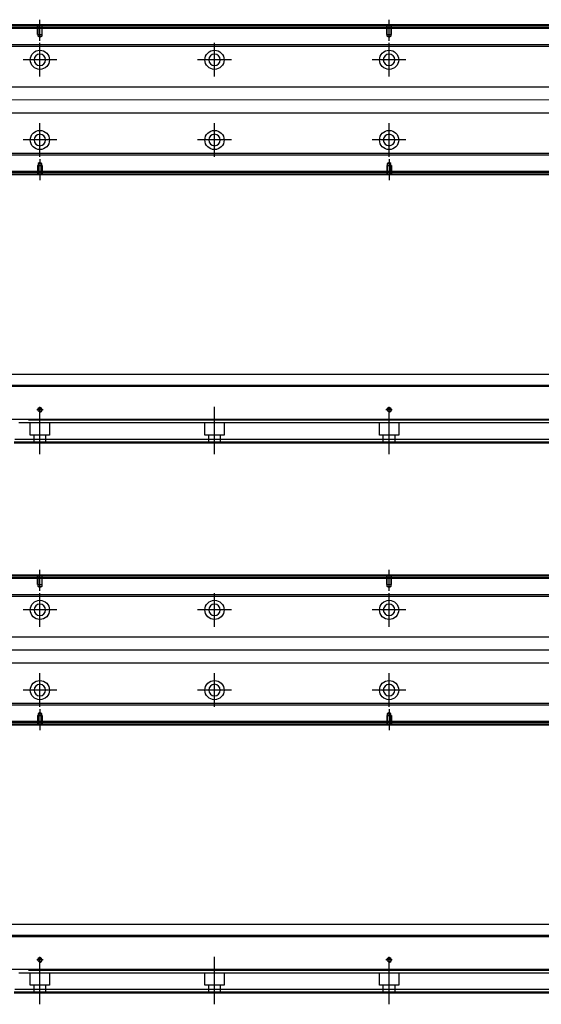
# Model space of a CAD drawing. Header units: millimetres. Extents: x 443 to 3685, y -1599 to 860.
# Tile 99 of 256: x 933 to 1231, y -1594 to -1029. Entities that reach past the tile are written whole.
import ezdxf
from ezdxf.lldxf.tags import DXFTag

# ---------------------------------------------------------------- set-up
doc = ezdxf.new("R2010")
doc.units = ezdxf.units.MM
doc.layers.get('0').update_dxf_attribs({"linetype": 'CONTINUOUS'})
tags = doc.linetypes.add('DASHED', pattern=[25.72, 12.86, -12.86]).pattern_tags.tags
tags[6:7] = [DXFTag(74, 4), DXFTag(75, 0), DXFTag(340, '0'), DXFTag(46, 0.0), DXFTag(50, 0.0), DXFTag(44, 0.0), DXFTag(45, 0.0)]
tags[4:5] = [DXFTag(74, 4), DXFTag(75, 0), DXFTag(340, '0'), DXFTag(46, 0.0), DXFTag(50, 0.0), DXFTag(44, 0.0), DXFTag(45, 0.0)]

msp = doc.modelspace()

# ---------------------------------------------------------------- linework, layer by layer
at = {"linetype": 'Continuous'}
for p, q in [((945.04, -1032.72), (674.16, -1032.72)), ((1414.16, -1032.72), (945.04, -1032.72)), ((944.8, -1033.72), (674.16, -1033.72)), ((1414.16, -1033.72), (944.8, -1033.72)), ((942.44, -1043.54), (859.56, -1043.54)), ((1414.16, -1043.54), (942.44, -1043.54)), ((942.2, -1044.54), (859.56, -1044.54)), ((1414.16, -1044.54), (942.2, -1044.54)), ((858.36, -1067.72), (1414.16, -1067.72)), ((1414.16, -1082.72), (858.36, -1082.72)), ((1414.16, -1105.9), (927.41, -1105.9)), ((1414.16, -1106.9), (927.17, -1106.9)), ((1414.16, -1116.72), (924.8, -1116.72)), ((1414.16, -1117.72), (924.56, -1117.72)), ((859.56, -1232.37), (938.91, -1232.37)), ((938.91, -1232.37), (1414.16, -1232.37)), ((937.34, -1238.87), (674.16, -1238.87)), ((1414.16, -1238.87), (937.34, -1238.87)), ((932.65, -1258.32), (674.16, -1258.32)), ((1414.16, -1258.32), (932.65, -1258.32)), ((1414.16, -1271.87), (929.39, -1271.87)), ((1414.16, -1269.87), (929.87, -1269.87)), ((945.04, -1348.02), (674.16, -1348.02)), ((1614.16, -1348.02), (945.04, -1348.02)), ((944.8, -1349.02), (674.16, -1349.02)), ((1614.16, -1349.02), (944.8, -1349.02)), ((942.44, -1358.84), (859.56, -1358.84)), ((942.2, -1359.84), (859.56, -1359.84)), ((1614.16, -1359.84), (942.2, -1359.84)), ((1614.16, -1358.84), (942.44, -1358.84)), ((858.36, -1383.02), (1614.16, -1383.02)), ((1614.16, -1398.02), (858.36, -1398.02)), ((1614.16, -1421.2), (927.41, -1421.2)), ((1614.16, -1422.2), (927.17, -1422.2)), ((1614.16, -1433.02), (924.56, -1433.02)), ((1614.16, -1432.02), (924.8, -1432.02)), ((859.56, -1547.67), (938.91, -1547.67)), ((938.91, -1547.67), (1614.16, -1547.67)), ((937.34, -1554.17), (674.16, -1554.17)), ((1614.16, -1554.17), (937.34, -1554.17)), ((932.65, -1573.62), (674.16, -1573.62)), ((1614.16, -1573.62), (932.65, -1573.62)), ((1614.16, -1585.17), (929.87, -1585.17)), ((1614.16, -1587.17), (929.39, -1587.17))]:
    msp.add_line(p, q, dxfattribs=at)
at = {"linetype": 'DASHED', "ltscale": 0.1}
for p, q in [((942.86, -1037.72), (942.86, -1032.72)), ((943.09, -1038.72), (943.09, -1032.72)), ((945.24, -1032.72), (945.24, -1038.72)), ((945.46, -1037.72), (945.46, -1032.72)), ((1142.86, -1037.72), (1142.86, -1032.72)), ((1143.09, -1038.72), (1143.09, -1032.72)), ((1145.24, -1032.72), (1145.24, -1038.72)), ((1145.46, -1037.72), (1145.46, -1032.72)), ((942.86, -1037.72), (945.46, -1037.72)), ((1142.86, -1037.72), (1145.46, -1037.72)), ((944.16, -1039.36), (943.09, -1038.72)), ((943.09, -1038.72), (945.24, -1038.72)), ((945.24, -1038.72), (944.16, -1039.36)), ((1144.16, -1039.36), (1143.09, -1038.72)), ((1143.09, -1038.72), (1145.24, -1038.72)), ((1145.24, -1038.72), (1144.16, -1039.36)), ((944.16, -1111.08), (943.09, -1111.72)), ((943.09, -1111.72), (943.09, -1117.72)), ((943.09, -1111.72), (945.24, -1111.72)), ((945.24, -1111.72), (944.16, -1111.08)), ((945.24, -1117.72), (945.24, -1111.72)), ((1144.16, -1111.08), (1143.09, -1111.72)), ((1143.09, -1111.72), (1143.09, -1117.72)), ((1143.09, -1111.72), (1145.24, -1111.72)), ((1145.24, -1111.72), (1144.16, -1111.08)), ((1145.24, -1117.72), (1145.24, -1111.72)), ((942.86, -1112.72), (945.46, -1112.72)), ((942.86, -1112.72), (942.86, -1117.72)), ((945.46, -1112.72), (945.46, -1117.72)), ((1142.86, -1112.72), (1145.46, -1112.72)), ((1142.86, -1112.72), (1142.86, -1117.72)), ((1145.46, -1112.72), (1145.46, -1117.72)), ((942.86, -1353.02), (942.86, -1348.02)), ((943.09, -1354.02), (943.09, -1348.02)), ((945.24, -1348.02), (945.24, -1354.02)), ((945.46, -1353.02), (945.46, -1348.02)), ((1142.86, -1353.02), (1142.86, -1348.02)), ((1143.09, -1354.02), (1143.09, -1348.02)), ((1145.24, -1348.02), (1145.24, -1354.02)), ((1145.46, -1353.02), (1145.46, -1348.02)), ((942.86, -1353.02), (945.46, -1353.02)), ((944.16, -1354.66), (943.09, -1354.02)), ((943.09, -1354.02), (945.24, -1354.02)), ((945.24, -1354.02), (944.16, -1354.66)), ((1142.86, -1353.02), (1145.46, -1353.02)), ((1144.16, -1354.66), (1143.09, -1354.02)), ((1143.09, -1354.02), (1145.24, -1354.02)), ((1145.24, -1354.02), (1144.16, -1354.66)), ((944.16, -1426.38), (943.09, -1427.02)), ((943.09, -1427.02), (943.09, -1433.02)), ((943.09, -1427.02), (945.24, -1427.02)), ((945.24, -1427.02), (944.16, -1426.38)), ((945.24, -1433.02), (945.24, -1427.02)), ((1144.16, -1426.38), (1143.09, -1427.02)), ((1143.09, -1427.02), (1143.09, -1433.02)), ((1143.09, -1427.02), (1145.24, -1427.02)), ((1145.24, -1427.02), (1144.16, -1426.38)), ((1145.24, -1433.02), (1145.24, -1427.02)), ((942.86, -1428.02), (945.46, -1428.02)), ((942.86, -1428.02), (942.86, -1433.02)), ((945.46, -1428.02), (945.46, -1433.02)), ((1142.86, -1428.02), (1145.46, -1428.02)), ((1142.86, -1428.02), (1142.86, -1433.02)), ((1145.46, -1428.02), (1145.46, -1433.02))]:
    msp.add_line(p, q, dxfattribs=at)
at = {"ltscale": 0.2}
for p, q in [((944.16, -1041.37), (944.16, -1029.22)), ((1144.16, -1041.37), (1144.16, -1029.22)), ((944.16, -1061.87), (944.16, -1042.57)), ((1044.16, -1061.87), (1044.16, -1042.57)), ((1144.16, -1061.87), (1144.16, -1042.57)), ((953.81, -1052.22), (934.51, -1052.22)), ((1053.81, -1052.22), (1034.51, -1052.22)), ((1153.81, -1052.22), (1134.51, -1052.22)), ((944.16, -1107.82), (944.16, -1088.52)), ((1044.16, -1107.82), (1044.16, -1088.52)), ((1144.16, -1107.82), (1144.16, -1088.52)), ((953.81, -1098.17), (934.51, -1098.17)), ((1053.81, -1098.17), (1034.51, -1098.17)), ((1153.81, -1098.17), (1134.51, -1098.17)), ((944.16, -1109.07), (944.16, -1121.22)), ((1144.16, -1109.07), (1144.16, -1121.22)), ((945.96, -1252.87), (942.36, -1252.87)), ((944.16, -1254.67), (944.16, -1251.07)), ((944.16, -1278.28), (944.16, -1252.53)), ((1044.16, -1254.67), (1044.16, -1251.07)), ((1044.16, -1278.28), (1044.16, -1252.53)), ((1145.96, -1252.87), (1142.36, -1252.87)), ((1144.16, -1254.67), (1144.16, -1251.07)), ((1144.16, -1278.28), (1144.16, -1252.53)), ((944.16, -1356.66), (944.16, -1344.52)), ((1144.16, -1356.66), (1144.16, -1344.52)), ((944.16, -1377.17), (944.16, -1357.87)), ((1044.16, -1377.17), (1044.16, -1357.87)), ((1144.16, -1377.17), (1144.16, -1357.87)), ((953.81, -1367.52), (934.51, -1367.52)), ((1053.81, -1367.52), (1034.51, -1367.52)), ((1153.81, -1367.52), (1134.51, -1367.52)), ((944.16, -1423.12), (944.16, -1403.82)), ((1044.16, -1423.12), (1044.16, -1403.82)), ((1144.16, -1423.12), (1144.16, -1403.82)), ((953.81, -1413.47), (934.51, -1413.47)), ((1053.81, -1413.47), (1034.51, -1413.47)), ((1153.81, -1413.47), (1134.51, -1413.47)), ((944.16, -1424.37), (944.16, -1436.52)), ((1144.16, -1424.37), (1144.16, -1436.52)), ((945.96, -1568.17), (942.36, -1568.17)), ((944.16, -1569.97), (944.16, -1566.37)), ((944.16, -1593.58), (944.16, -1567.83)), ((1044.16, -1569.97), (1044.16, -1566.37)), ((1044.16, -1593.58), (1044.16, -1567.83)), ((1145.96, -1568.17), (1142.36, -1568.17)), ((1144.16, -1569.97), (1144.16, -1566.37)), ((1144.16, -1593.58), (1144.16, -1567.83))]:
    msp.add_line(p, q, dxfattribs=at)
at = {"linetype": 'DASHED'}
for p, q in [((1414.16, -1034.22), (674.16, -1034.22)), ((1414.16, -1116.22), (924.92, -1116.22)), ((1414.16, -1260.37), (932.16, -1260.37)), ((938.66, -1267.37), (938.66, -1260.37)), ((949.66, -1260.37), (949.66, -1267.37)), ((1038.66, -1267.37), (1038.66, -1260.37)), ((1049.66, -1260.37), (1049.66, -1267.37)), ((1138.66, -1267.37), (1138.66, -1260.37)), ((1149.66, -1260.37), (1149.66, -1267.37)), ((949.66, -1267.37), (938.66, -1267.37)), ((940.86, -1271.87), (940.86, -1267.37)), ((947.46, -1267.37), (947.46, -1271.87)), ((1049.66, -1267.37), (1038.66, -1267.37)), ((1040.86, -1271.87), (1040.86, -1267.37)), ((1047.46, -1267.37), (1047.46, -1271.87)), ((1149.66, -1267.37), (1138.66, -1267.37)), ((1140.86, -1271.87), (1140.86, -1267.37)), ((1147.46, -1267.37), (1147.46, -1271.87)), ((1414.16, -1271.37), (929.51, -1271.37)), ((1614.16, -1349.52), (674.16, -1349.52)), ((1614.16, -1431.52), (924.92, -1431.52)), ((1614.16, -1575.67), (932.16, -1575.67)), ((938.66, -1582.67), (938.66, -1575.67)), ((949.66, -1575.67), (949.66, -1582.67)), ((1038.66, -1582.67), (1038.66, -1575.67)), ((1049.66, -1575.67), (1049.66, -1582.67)), ((1138.66, -1582.67), (1138.66, -1575.67)), ((1149.66, -1575.67), (1149.66, -1582.67)), ((949.66, -1582.67), (938.66, -1582.67)), ((940.86, -1587.17), (940.86, -1582.67)), ((947.46, -1582.67), (947.46, -1587.17)), ((1049.66, -1582.67), (1038.66, -1582.67)), ((1040.86, -1587.17), (1040.86, -1582.67)), ((1047.46, -1582.67), (1047.46, -1587.17)), ((1149.66, -1582.67), (1138.66, -1582.67)), ((1140.86, -1587.17), (1140.86, -1582.67)), ((1147.46, -1582.67), (1147.46, -1587.17)), ((1614.16, -1586.67), (929.51, -1586.67))]:
    msp.add_line(p, q, dxfattribs=at)
for p, q in [((1428.16, -1075.26), (586.16, -1075.22)), ((586.16, -1239.37), (1428.16, -1239.37)), ((1628.16, -1390.56), (586.16, -1390.52)), ((586.16, -1554.67), (1628.16, -1554.67))]:
    msp.add_line(p, q)
at = {"linetype": 'Continuous'}
for centre, radius in [((944.16, -1052.22), 5.5), ((1044.16, -1052.22), 5.5), ((1144.16, -1052.22), 5.5), ((944.16, -1098.17), 5.5), ((1044.16, -1098.17), 5.5), ((1144.16, -1098.17), 5.5), ((944.16, -1252.87), 1.07), ((1144.16, -1252.87), 1.07), ((944.16, -1367.52), 5.5), ((1044.16, -1367.52), 5.5), ((1144.16, -1367.52), 5.5), ((944.16, -1413.47), 5.5), ((1044.16, -1413.47), 5.5), ((1144.16, -1413.47), 5.5), ((944.16, -1568.17), 1.07), ((1144.16, -1568.17), 1.07)]:
    msp.add_circle(centre, radius, dxfattribs=at)
at = {"linetype": 'Continuous', "extrusion": (0, 0, -1)}
for centre in [(-944.16, -1052.22), (-1044.16, -1052.22), (-1144.16, -1052.22), (-944.16, -1367.52), (-1044.16, -1367.52), (-1144.16, -1367.52)]:
    msp.add_circle(centre, 3.3, dxfattribs=at)
at = {"linetype": 'Continuous', "extrusion": (-6.12303e-17, 0, -1)}
for centre in [(-944.16, -1098.17), (-1044.16, -1098.17), (-1144.16, -1098.17), (-944.16, -1413.47), (-1044.16, -1413.47), (-1144.16, -1413.47)]:
    msp.add_circle(centre, 3.3, dxfattribs=at)
for centre in [(944.16, -1252.87), (1144.16, -1252.87), (944.16, -1568.17), (1144.16, -1568.17)]:
    msp.add_arc(centre, 1.3, 270, 180)
at = {"linetype": 'Continuous'}
for points in [[(945.16, -1032.22), (674.16, -1032.22)], [(1414.16, -1032.22), (945.16, -1032.22)], [(1414.16, -1118.22), (924.44, -1118.22)], [(1414.16, -1258.82), (937.68, -1258.82)], [(945.16, -1347.52), (674.16, -1347.52)], [(1614.16, -1347.52), (945.16, -1347.52)], [(1614.16, -1433.52), (924.44, -1433.52)], [(1614.16, -1574.12), (937.68, -1574.12)]]:
    msp.add_open_spline(points, degree=1, dxfattribs=at)

doc.saveas('drawing.dxf')
